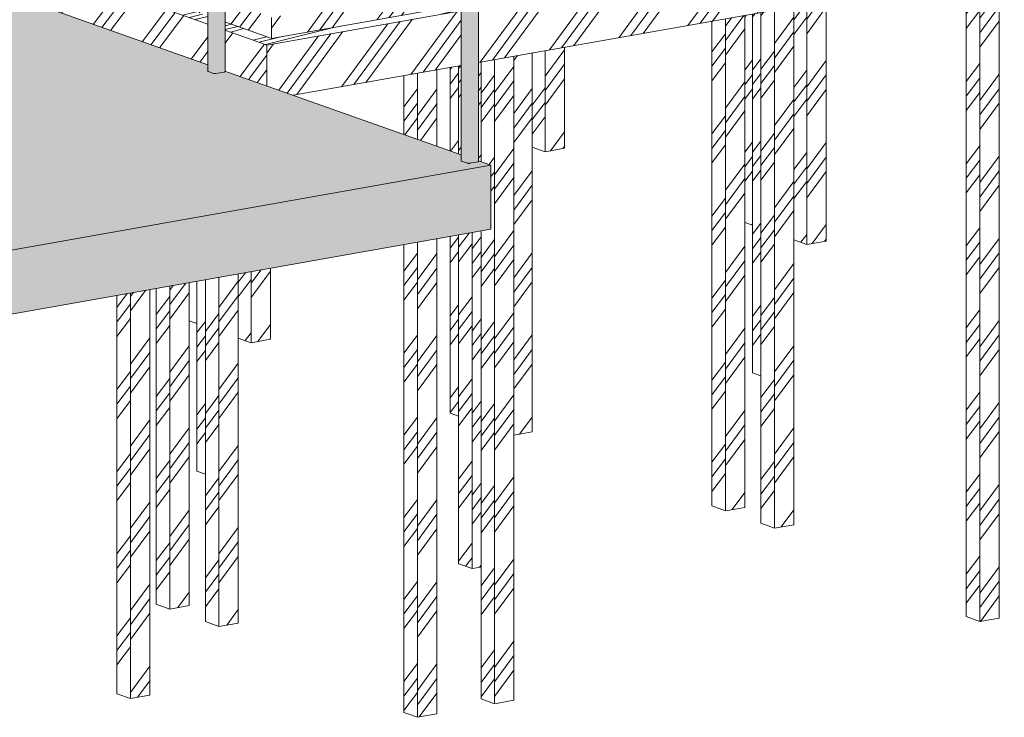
# Model space of a CAD drawing. Header units: millimetres. Extents: x -21927 to 108870, y -21057 to 20910.
# Tile 122 of 246: x 84086 to 94507, y -19873 to -12486. Entities that reach past the tile are written whole.
import ezdxf

# ---------------------------------------------------------------- set-up
doc = ezdxf.new("R2010")
doc.units = ezdxf.units.MM
for name, color, linetype, lineweight in [('00_algemeen - hartlijn', 7, 'Continuous', 13), ('16_funderingsconstructies', 2, 'Continuous', 18), ('16_funderingsconstructies - voeten en balken', 2, 'Continuous', 18), ('17_paalfunderingen - prefab', 2, 'Continuous', 18), ('23_vloeren', 2, 'Continuous', 18), ('23_vloeren - hatch', 1, 'Continuous', 18), ('28_hoofddraagconstructies - kolommen en liggers - staal', 1, 'Continuous', 13)]:
    doc.layers.add(name, color=color, linetype=linetype, lineweight=lineweight)
pattern_1 = [(14.062, (50544.27, -9615.73), (342.9781, 310.8501), []), (14.062, (50703.02, -9615.73), (791.992, 423.3181), []), (14.062, (50385.52, -9615.73), (791.992, 423.3181), [])]
pattern_2 = [(53.72, (-19799.8, -13989.4), (-366.725, 369.8), []), (53.72, (-19670.13, -13966.44), (-0.002, 869.397), []), (53.72, (-19929.44, -14012.33), (-0.002, 869.397), [])]
pattern_3 = [(53.72, (-22309.8, -13099.47), (-366.725, 369.8), []), (53.72, (-22180.15, -13076.5), (-0.002, 869.397), []), (53.72, (-22439.47, -13122.4), (-0.002, 869.397), [])]
pattern_4 = [(52.921, (-11445.16, -3026.9), (-259.086, 526.558), []), (52.921, (-11353.56, -3059.35), (0.003, 869.397), []), (52.921, (-11536.76, -2994.4), (0.003, 869.397), [])]
pattern_5 = [(53.72, (-22829.1, -12915.35), (-366.725, 369.8), []), (53.72, (-22699.47, -12892.4), (-0.002, 869.397), []), (53.72, (-22958.8, -12938.3), (-0.002, 869.397), [])]
pattern_6 = [(52.921, (-14385.4, -3547.2), (-259.086, 526.558), []), (52.921, (-14293.8, -3579.7), (0.003, 869.397), []), (52.921, (-14477, -3514.7), (0.003, 869.397), [])]
pattern_7 = [(52.921, (-17325.63, -4067.5), (-259.086, 526.558), []), (52.921, (-17234.03, -4100), (0.003, 869.397), []), (52.921, (-17417.23, -4035.05), (0.003, 869.397), [])]
pattern_8 = [(53.72, (-27849.17, -11135.5), (-366.725, 369.8), []), (53.72, (-27719.5, -11112.56), (-0.0025, 869.397), []), (53.72, (-27978.8, -11158.45), (-0.0025, 869.397), [])]
pattern_9 = [(52.921, (-5564.7, -1986.23), (-259.086, 526.558), []), (52.921, (-5473.1, -2018.7), (0.003, 869.397), []), (52.921, (-5656.3, -1953.75), (0.003, 869.397), [])]

# ---------------------------------------------------------------- blocks, each defined once
blk = doc.blocks.new('17_WSP_FD_prefab - fundatiepaal v18-0 - 250x250-V120-3D - B')
at = {"layer": '16_funderingsconstructies', "lineweight": 13}
h = blk.add_hatch(dxfattribs=at)
h.set_pattern_fill('FP_116', color=10, style=0, pattern_type=2)
h.set_pattern_definition([(53.72, (-19727.66, -14014.96), (-366.725, 369.8), []), (53.72, (-19598, -13992), (-0.002, 869.397), []), (53.72, (-19857.3, -14037.9), (-0.002, 869.397), [])])
h.paths.add_polyline_path([(6062, -18858), (6266, -18822), (6266, -11964), (6062, -12000), (6062, -17106)])
h = blk.add_hatch(dxfattribs=at)
h.set_pattern_fill('FP_122', color=10, style=0, pattern_type=2)
h.set_pattern_definition([(52.921, (-11853.5, -3099.14), (-259.086, 526.558), []), (52.921, (-11761.9, -3131.6), (0.003, 869.397), []), (52.921, (-11945.1, -3066.67), (0.003, 869.397), [])])
h.paths.add_polyline_path([(6062, -18858), (6062, -12000), (5918, -12025), (5918, -18807)])
at = {"layer": '00_algemeen - hartlijn', "color": 55}
blk.add_line((6193, -11957), (6222, -11968), dxfattribs=at)
at = {"layer": '17_paalfunderingen - prefab', "color": 8}
for p, q in [((6266, -11964), (6266, -18822)), ((5918, -18807), (5918, -12025)), ((6062, -12000), (6062, -18858)), ((6062, -18858), (5918, -18807)), ((6266, -18822), (6062, -18858))]:
    blk.add_line(p, q, dxfattribs=at)
blk = doc.blocks.new('17_WSP_FD_prefab - fundatiepaal v18-0 - 250x250-V121-3D - B')
at = {"layer": '16_funderingsconstructies', "lineweight": 13}
h = blk.add_hatch(dxfattribs=at)
h.set_pattern_fill('FP_124', color=10, style=0, pattern_type=2)
h.set_pattern_definition([(52.921, (-16917.26, -3995.26), (-259.086, 526.558), []), (52.921, (-16825.66, -4027.73), (0.003, 869.397), []), (52.921, (-17008.87, -3962.8), (0.003, 869.397), [])])
h.paths.add_polyline_path([(926, -19729), (926, -12909), (782, -12934), (782, -13991), (886, -14028), (886, -14706), (782, -14724), (782, -19678), (893, -19717)])
h = blk.add_hatch(dxfattribs=at)
h.set_pattern_fill('FP_123', color=10, style=0, pattern_type=2)
h.set_pattern_definition(pattern_2)
h.paths.add_polyline_path([(926, -19729), (1130, -19693), (1130, -12873), (926, -12909), (926, -17106)])
at = {"layer": '17_paalfunderingen - prefab', "color": 8}
for p, q in [((926, -12909), (926, -19729)), ((1130, -12873), (1130, -19693)), ((782, -13991), (782, -12934)), ((782, -19678), (782, -14724)), ((926, -19729), (782, -19678)), ((1130, -19693), (926, -19729))]:
    blk.add_line(p, q, dxfattribs=at)
blk = doc.blocks.new('17_WSP_FD_prefab - fundatiepaal v18-0 - 250x250-V122-3D - B')
at = {"layer": '16_funderingsconstructies', "lineweight": 13}
h = blk.add_hatch(dxfattribs=at)
h.set_pattern_fill('FP_123', color=10, style=0, pattern_type=2)
h.set_pattern_definition(pattern_2)
h.paths.add_polyline_path([(109, -19873), (314, -19837), (314, -14807), (109, -14843), (109, -17106)])
h.paths.add_polyline_path([(314, -13825), (314, -13017), (109, -13053), (109, -13753)])
h = blk.add_hatch(dxfattribs=at)
h.set_pattern_fill('FP_125', color=10, style=0, pattern_type=2)
h.set_pattern_definition([(52.921, (-17734, -4139.8), (-259.086, 526.558), []), (52.921, (-17642.4, -4172.27), (0.003, 869.397), []), (52.921, (-17825.6, -4107.3), (0.003, 869.397), [])])
h.paths.add_polyline_path([(109, -19873), (109, -14843), (-35, -14869), (-35, -19822)])
h.paths.add_polyline_path([(109, -13753), (109, -13053), (-35, -13079), (-35, -13701)])
at = {"layer": '17_paalfunderingen - prefab', "color": 8}
for p, q in [((314, -13017), (314, -13825)), ((-35, -13701), (-35, -13079)), ((109, -13053), (109, -13753)), ((-35, -19822), (-35, -14869)), ((109, -14843), (109, -19873)), ((314, -14807), (314, -19837)), ((109, -19873), (-35, -19822)), ((314, -19837), (109, -19873))]:
    blk.add_line(p, q, dxfattribs=at)
blk = doc.blocks.new('17_WSP_FD_prefab - fundatiepaal v18-0 - 250x250-V128-3D - B')
at = {"layer": '16_funderingsconstructies', "lineweight": 13}
h = blk.add_hatch(dxfattribs=at)
h.set_pattern_fill('FP_134', color=10, style=0, pattern_type=2)
h.set_pattern_definition(pattern_4)
h.paths.add_polyline_path([(3888, -17870), (3888, -12385), (3744, -12410), (3744, -17819)])
h = blk.add_hatch(dxfattribs=at)
h.set_pattern_fill('FP_127', color=10, style=0, pattern_type=2)
h.set_pattern_definition(pattern_3)
h.paths.add_polyline_path([(3888, -17870), (4092, -17834), (4092, -12348), (3888, -12385), (3888, -17106)])
at = {"layer": '17_paalfunderingen - prefab', "color": 8}
for p, q in [((3888, -12385), (3888, -17870)), ((4092, -12348), (4092, -17834)), ((3744, -17819), (3744, -12410)), ((3888, -17870), (3744, -17819)), ((4092, -17834), (3888, -17870))]:
    blk.add_line(p, q, dxfattribs=at)
blk = doc.blocks.new('17_WSP_FD_prefab - fundatiepaal v18-0 - 250x250-V129-3D - B')
at = {"layer": '16_funderingsconstructies', "lineweight": 13}
h = blk.add_hatch(dxfattribs=at)
h.set_pattern_fill('FP_134', color=10, style=0, pattern_type=2)
h.set_pattern_definition(pattern_4)
h.paths.add_polyline_path([(3369, -17686), (3369, -12477), (3225, -12502), (3225, -17635)])
h = blk.add_hatch(dxfattribs=at)
h.set_pattern_fill('FP_129', color=10, style=0, pattern_type=2)
h.set_pattern_definition(pattern_5)
h.paths.add_polyline_path([(3369, -17686), (3573, -17650), (3573, -12440), (3369, -12477), (3369, -17106)])
at = {"layer": '17_paalfunderingen - prefab', "color": 8}
for p, q in [((3225, -17635), (3225, -12502)), ((3369, -12477), (3369, -17686)), ((3573, -12440), (3573, -17650)), ((3369, -17686), (3225, -17635)), ((3573, -17650), (3369, -17686))]:
    blk.add_line(p, q, dxfattribs=at)
blk = doc.blocks.new('17_WSP_FD_prefab - fundatiepaal v18-0 - 250x250-V130-3D - B')
at = {"layer": '16_funderingsconstructies', "lineweight": 13}
h = blk.add_hatch(dxfattribs=at)
h.set_pattern_fill('FP_135', color=10, style=0, pattern_type=2)
h.set_pattern_definition(pattern_6)
h.paths.add_polyline_path([(688, -18299), (688, -14741), (544, -14766), (544, -18248)])
h.paths.add_polyline_path([(572, -13916), (572, -12972), (544, -12976), (544, -13907)])
h = blk.add_hatch(dxfattribs=at)
h.set_pattern_fill('FP_130', color=10, style=0, pattern_type=2)
h.set_pattern_definition([(53.72, (-22569.47, -13007.4), (-366.725, 369.8), []), (53.72, (-22439.8, -12984.46), (-0.002, 869.397), []), (53.72, (-22699.1, -13030.35), (-0.002, 869.397), [])])
h.paths.add_polyline_path([(688, -18299), (782, -18282), (782, -14724), (688, -14741), (688, -17106)])
h.paths.add_polyline_path([(782, -13991), (782, -12934), (754, -12939), (755, -13982), (769, -13986)])
at = {"layer": '17_paalfunderingen - prefab', "color": 8}
for p, q in [((544, -13907), (544, -12976)), ((544, -18248), (544, -14766)), ((688, -14741), (688, -18299)), ((688, -18299), (544, -18248)), ((782, -18282), (688, -18299))]:
    blk.add_line(p, q, dxfattribs=at)
blk = doc.blocks.new('17_WSP_FD_prefab - fundatiepaal v18-0 - 250x250-V131-3D - B')
at = {"layer": '16_funderingsconstructies', "lineweight": 13}
h = blk.add_hatch(dxfattribs=at)
h.set_pattern_fill('FP_136', color=10, style=0, pattern_type=2)
h.set_pattern_definition(pattern_7)
h.paths.add_polyline_path([(-1992, -18911), (-1992, -15215), (-2136, -15241), (-2136, -18860), (-2081, -18880)])
h = blk.add_hatch(dxfattribs=at)
h.set_pattern_fill('FP_127', color=10, style=0, pattern_type=2)
h.set_pattern_definition(pattern_3)
h.paths.add_polyline_path([(-1992, -18911), (-1788, -18875), (-1788, -15179), (-1992, -15215), (-1992, -17106)])
at = {"layer": '17_paalfunderingen - prefab', "color": 8}
for p, q in [((-1992, -15215), (-1992, -18911)), ((-1788, -15179), (-1788, -18875)), ((-2136, -18860), (-2136, -15241)), ((-1992, -18911), (-2136, -18860)), ((-1788, -18875), (-1992, -18911))]:
    blk.add_line(p, q, dxfattribs=at)
blk = doc.blocks.new('17_WSP_FD_prefab - fundatiepaal v18-0 - 250x250-V132-3D - B')
at = {"layer": '16_funderingsconstructies', "lineweight": 13}
h = blk.add_hatch(dxfattribs=at)
h.set_pattern_fill('FP_136', color=10, style=0, pattern_type=2)
h.set_pattern_definition(pattern_7)
h.paths.add_polyline_path([(-2512, -18727), (-2512, -15307), (-2656, -15333), (-2656, -18676)])
h = blk.add_hatch(dxfattribs=at)
h.set_pattern_fill('FP_129', color=10, style=0, pattern_type=2)
h.set_pattern_definition(pattern_5)
h.paths.add_polyline_path([(-2512, -18727), (-2307, -18691), (-2307, -15271), (-2512, -15307), (-2512, -17106)])
at = {"layer": '17_paalfunderingen - prefab', "color": 8}
for p, q in [((-2512, -15307), (-2512, -18727)), ((-2307, -15271), (-2307, -18691)), ((-2656, -18676), (-2656, -15333)), ((-2512, -18727), (-2656, -18676)), ((-2307, -18691), (-2512, -18727))]:
    blk.add_line(p, q, dxfattribs=at)
blk = doc.blocks.new('17_WSP_FD_prefab - fundatiepaal v18-0 - 250x250-V135-3D - B')
at = {"layer": '16_funderingsconstructies', "lineweight": 13}
h = blk.add_hatch(dxfattribs=at)
h.set_pattern_fill('FP_140', color=10, style=0, pattern_type=2)
h.set_pattern_definition([(52.921, (-19387.9, -4432.47), (-259.086, 526.558), []), (52.921, (-19296.3, -4464.95), (0.003, 869.397), []), (52.921, (-19479.5, -4400), (0.003, 869.397), [])])
h.paths.add_polyline_path([(-2929, -19675), (-2929, -15381), (-3074, -15407), (-3074, -19624)])
h = blk.add_hatch(dxfattribs=at)
h.set_pattern_fill('FP_126', color=10, style=0, pattern_type=2)
h.set_pattern_definition([(53.72, (-21184.63, -13498.4), (-366.725, 369.8), []), (53.72, (-21054.97, -13475.45), (-0.002, 869.397), []), (53.72, (-21314.3, -13521.34), (-0.002, 869.397), [])])
h.paths.add_polyline_path([(-2929, -19675), (-2725, -19639), (-2725, -15345), (-2929, -15381), (-2929, -17106)])
at = {"layer": '17_paalfunderingen - prefab', "color": 8}
for p, q in [((-3074, -19624), (-3074, -15407)), ((-2929, -15381), (-2929, -19675)), ((-2725, -15345), (-2725, -19639)), ((-2929, -19675), (-3074, -19624)), ((-2725, -19639), (-2929, -19675))]:
    blk.add_line(p, q, dxfattribs=at)
blk = doc.blocks.new('17_WSP_FD_prefab - fundatiepaal v18-0 - 250x250-V143-3D - B')
at = {"layer": '16_funderingsconstructies', "lineweight": 13}
h = blk.add_hatch(dxfattribs=at)
h.set_pattern_fill('FP_133', color=10, style=0, pattern_type=2)
h.set_pattern_definition([(52.921, (-8504.9, -2506.55), (-259.086, 526.558), []), (52.921, (-8413.3, -2539.03), (0.003, 869.397), []), (52.921, (-8596.5, -2474.1), (0.003, 869.397), [])])
h.paths.add_polyline_path([(3744, -16257), (3744, -12410), (3655, -12426), (3655, -16225), (3710, -16245)])
at = {"layer": '17_paalfunderingen - prefab', "color": 8}
for p, q in [((3655, -16225), (3655, -12426)), ((3744, -16257), (3655, -16225))]:
    blk.add_line(p, q, dxfattribs=at)
blk = doc.blocks.new('17_WSP_FD_prefab - fundatiepaal v18-0 - 250x250-V144-3D - B')
at = {"layer": '16_funderingsconstructies', "lineweight": 13}
h = blk.add_hatch(dxfattribs=at)
h.set_pattern_fill('FP_141', color=10, style=0, pattern_type=2)
h.set_pattern_definition([(53.72, (-25079.5, -12117.5), (-366.725, 369.8), []), (53.72, (-24949.83, -12094.54), (-0.002, 869.397), []), (53.72, (-25209.15, -12140.43), (-0.002, 869.397), [])])
h.paths.add_polyline_path([(1130, -16886), (1323, -16852), (1323, -12839), (1130, -12873), (1130, -15385)])
at = {"layer": '17_paalfunderingen - prefab', "color": 8}
for p, q in [((1323, -12839), (1323, -16852)), ((1323, -16852), (1130, -16886))]:
    blk.add_line(p, q, dxfattribs=at)
blk = doc.blocks.new('17_WSP_FD_prefab - fundatiepaal v18-0 - 250x250-V145-3D - B')
at = {"layer": '16_funderingsconstructies', "lineweight": 13}
h = blk.add_hatch(dxfattribs=at)
h.set_pattern_fill('FP_134', color=10, style=0, pattern_type=2)
h.set_pattern_definition(pattern_4)
h.paths.add_polyline_path([(544, -16685), (544, -14766), (455, -14782), (455, -16653)])
h.paths.add_polyline_path([(544, -13907), (544, -12976), (455, -12992), (455, -13875), (467, -13880)])
at = {"layer": '17_paalfunderingen - prefab', "color": 8}
for p, q in [((455, -13875), (455, -12992)), ((455, -16653), (455, -14782)), ((544, -16685), (455, -16653))]:
    blk.add_line(p, q, dxfattribs=at)
blk = doc.blocks.new('17_WSP_FD_prefab - fundatiepaal v18-0 - 250x250-V146-3D - B')
at = {"layer": '16_funderingsconstructies', "lineweight": 13}
h = blk.add_hatch(dxfattribs=at)
h.set_pattern_fill('FP_135', color=10, style=0, pattern_type=2)
h.set_pattern_definition(pattern_6)
h.paths.add_polyline_path([(-2136, -17297), (-2136, -15241), (-2226, -15256), (-2226, -17266)])
at = {"layer": '17_paalfunderingen - prefab', "color": 8}
for p, q in [((-2226, -17266), (-2226, -15256)), ((-2136, -17297), (-2226, -17266))]:
    blk.add_line(p, q, dxfattribs=at)
blk = doc.blocks.new('17_WSP_FD_prefab - fundatiepaal v18-0 - 250x250-V152-3D - B')
at = {"layer": '16_funderingsconstructies', "lineweight": 13}
h = blk.add_hatch(dxfattribs=at)
h.set_pattern_fill('FP_143', color=10, style=0, pattern_type=2)
h.set_pattern_definition(pattern_8)
h.paths.add_polyline_path([(4229, -14866), (4434, -14830), (4434, -12288), (4229, -12324), (4229, -13664)])
h = blk.add_hatch(dxfattribs=at)
h.set_pattern_fill('FP_132', color=10, style=0, pattern_type=2)
h.set_pattern_definition(pattern_9)
h.paths.add_polyline_path([(4229, -14866), (4229, -12324), (4092, -12348), (4092, -14817)])
at = {"layer": '17_paalfunderingen - prefab', "color": 8}
for p, q in [((4434, -12288), (4434, -14830)), ((4229, -12324), (4229, -14866)), ((4229, -14866), (4092, -14817)), ((4434, -14830), (4229, -14866))]:
    blk.add_line(p, q, dxfattribs=at)
blk = doc.blocks.new('17_WSP_FD_prefab - fundatiepaal v18-0 - 250x250-V153-3D - B')
at = {"layer": '16_funderingsconstructies', "lineweight": 13}
h = blk.add_hatch(dxfattribs=at)
h.set_pattern_fill('FP_132', color=10, style=0, pattern_type=2)
h.set_pattern_definition(pattern_9)
h.paths.add_polyline_path([(3655, -14662), (3655, -12426), (3573, -12440), (3573, -14633)])
at = {"layer": '17_paalfunderingen - prefab', "color": 8}
blk.add_line((3655, -14662), (3573, -14633), dxfattribs=at)
blk = doc.blocks.new('17_WSP_FD_prefab - fundatiepaal v18-0 - 250x250-V154-3D - B')
at = {"layer": '16_funderingsconstructies', "lineweight": 13}
h = blk.add_hatch(dxfattribs=at)
h.set_pattern_fill('FP_134', color=10, style=0, pattern_type=2)
h.set_pattern_definition(pattern_4)
h.paths.add_polyline_path([(-1651, -15907), (-1651, -15155), (-1788, -15179), (-1788, -15858)])
h = blk.add_hatch(dxfattribs=at)
h.set_pattern_fill('FP_143', color=10, style=0, pattern_type=2)
h.set_pattern_definition(pattern_8)
h.paths.add_polyline_path([(-1651, -15907), (-1447, -15870), (-1447, -15119), (-1651, -15155), (-1651, -15638)])
at = {"layer": '17_paalfunderingen - prefab', "color": 8}
for p, q in [((-1651, -15155), (-1651, -15907)), ((-1447, -15119), (-1447, -15870)), ((-1651, -15907), (-1788, -15858)), ((-1447, -15870), (-1651, -15907))]:
    blk.add_line(p, q, dxfattribs=at)
blk = doc.blocks.new('17_WSP_FD_prefab - fundatiepaal v18-0 - 250x250-V155-3D - B')
at = {"layer": '16_funderingsconstructies', "lineweight": 13}
h = blk.add_hatch(dxfattribs=at)
h.set_pattern_fill('FP_134', color=10, style=0, pattern_type=2)
h.set_pattern_definition(pattern_4)
h.paths.add_polyline_path([(-2226, -15703), (-2226, -15256), (-2307, -15271), (-2307, -15674)])
at = {"layer": '17_paalfunderingen - prefab', "color": 8}
blk.add_line((-2226, -15703), (-2307, -15674), dxfattribs=at)
blk = doc.blocks.new('17_WSP_FD_prefab - fundatiepaal v18-0 - 250x250-V161-3D - B')
at = {"layer": '16_funderingsconstructies', "lineweight": 13}
h = blk.add_hatch(dxfattribs=at)
h.set_pattern_fill('FP_132', color=10, style=0, pattern_type=2)
h.set_pattern_definition(pattern_9)
h.paths.add_polyline_path([(1460, -13884), (1460, -12814), (1323, -12839), (1323, -13835)])
h = blk.add_hatch(dxfattribs=at)
h.set_pattern_fill('FP_146', color=10, style=0, pattern_type=2)
h.set_pattern_definition([(53.72, (-30618.85, -10153.5), (-366.725, 369.8), []), (53.72, (-30489.2, -10130.6), (-0.0025, 869.397), []), (53.72, (-30748.5, -10176.46), (-0.0025, 869.397), [])])
h.paths.add_polyline_path([(1460, -13884), (1664, -13848), (1664, -12778), (1460, -12814), (1460, -13664)])
at = {"layer": '17_paalfunderingen - prefab', "color": 8}
for p, q in [((1460, -12814), (1460, -13884)), ((1664, -12778), (1664, -13848)), ((1460, -13884), (1323, -13835)), ((1664, -13848), (1460, -13884))]:
    blk.add_line(p, q, dxfattribs=at)

msp = doc.modelspace()

# ---------------------------------------------------------------- hatches: boundary and pattern name
at = {"layer": '16_funderingsconstructies - voeten en balken', "lineweight": 13}
h = msp.add_hatch(dxfattribs=at)
h.set_pattern_fill('FP_106', color=10, style=0, pattern_type=2)
h.set_pattern_definition([(52.921, (68922.1, -4410.8), (-577.285, 105.502), []), (52.921, (69013.7, -4443.27), (-318.196, 448.34), []), (52.921, (68830.5, -4378.3), (-318.196, 448.34), [])])
h.paths.add_polyline_path([(86693, -12664), (86693, -12442), (86259, -12287), (86259, -12510), (86530, -12606)])
h.paths.add_polyline_path([(86076, -12445), (86076, -12223), (85604, -12055), (85198, -12134), (85962, -12405)])
h.paths.add_polyline_path([(84840, -12006), (84987, -11977), (84407, -11772), (84341, -11826), (84840, -12003)])
h.paths.add_polyline_path([(84293, -11809), (84358, -11754), (83575, -11477), (83575, -11554), (84241, -11790)])
h.paths.add_polyline_path([(83393, -11489), (83393, -11412), (83042, -11288), (82826, -11288), (83321, -11464)])
h.paths.add_polyline_path([(82766, -11267), (82982, -11266), (82704, -11168), (82704, -11146), (82524, -11181), (82750, -11261)])
h.paths.add_polyline_path([(82157, -11055), (82304, -11026), (81724, -10820), (81659, -10875), (82157, -11051)])
h.paths.add_polyline_path([(81610, -10857), (81675, -10803), (80892, -10526), (80892, -10603), (81601, -10854)])
h.paths.add_polyline_path([(80710, -10538), (80710, -10461), (80359, -10336), (80142, -10337), (80680, -10528)])
h.paths.add_polyline_path([(80083, -10316), (80299, -10315), (80021, -10217), (80021, -10195), (79840, -10230), (80067, -10310)])
h.paths.add_polyline_path([(79474, -10104), (79621, -10075), (79041, -9869), (78976, -9923), (79474, -10100)])
h.paths.add_polyline_path([(78927, -9906), (78992, -9852), (77675, -9385), (77459, -9386), (78918, -9903)])
h.paths.add_polyline_path([(77400, -9365), (77616, -9364), (77338, -9265), (77338, -9244), (77157, -9279), (77393, -9362)])
h.paths.add_polyline_path([(76789, -9153), (77194, -9074), (75672, -8534), (75672, -8757), (76648, -9103)])
h = msp.add_hatch(dxfattribs=at)
h.set_pattern_fill('FP_102', color=10, style=0, pattern_type=2)
h.set_pattern_definition([(53.72, (68373.26, -13984.3), (-462.711, 239.035), []), (53.72, (68502.9, -13961.33), (-95.9885, 738.6325), []), (53.72, (68243.6, -14007.2), (-95.9885, 738.6325), [])])
h.paths.add_polyline_path([(86751, -12685), (88759, -12329), (88759, -12107), (86751, -12462), (86751, -12491)])
h.paths.add_polyline_path([(88942, -12297), (95758, -11091), (95758, -10868), (88942, -12074), (88942, -12159)])
h.paths.add_polyline_path([(95891, -11067), (98899, -10535), (98899, -10312), (95891, -10845), (95891, -10868)])
h.paths.add_polyline_path([(99032, -10511), (102002, -9986), (102002, -9763), (99032, -10289), (99032, -10438)])
h.paths.add_polyline_path([(102135, -9962), (105106, -9437), (105106, -9214), (102135, -9740), (102135, -9793)])
h.paths.add_polyline_path([(105239, -9413), (107282, -9051), (107282, -8829), (105239, -9190), (105239, -9380)])
h.paths.add_polyline_path([(107546, -9005), (107824, -8955), (107636, -8766), (107546, -8782), (107546, -8932)])
h.paths.add_polyline_path([(108153, -8897), (108476, -8840), (108476, -8617), (107965, -8708), (108135, -8879)])
h = msp.add_hatch(dxfattribs=at)
h.set_pattern_fill('FP_103', color=10, style=0, pattern_type=2)
h.set_pattern_definition(pattern_1)
h.paths.add_polyline_path([(86530, -12693), (86693, -12664), (86259, -12510), (86259, -12597), (86506, -12685)])
h.paths.add_polyline_path([(86076, -12532), (86076, -12445), (85198, -12134), (85040, -12165), (85962, -12492)])
h.paths.add_polyline_path([(76631, -9183), (76789, -9153), (75672, -8757), (75509, -8786), (76530, -9147)])
h = msp.add_hatch(dxfattribs=at)
h.set_pattern_fill('FP_105', color=10, style=0, pattern_type=2)
h.set_pattern_definition([(52.921, (68758.75, -4439.7), (-259.086, 526.558), []), (52.921, (68850.36, -4472.2), (0.003, 869.397), []), (52.921, (68667.15, -4407.2), (0.003, 869.397), [])])
h.paths.add_polyline_path([(86530, -13126), (86530, -12693), (86259, -12597), (86259, -13030), (86339, -13058)])
h.paths.add_polyline_path([(86076, -12965), (86076, -12532), (85040, -12165), (84252, -12319), (85962, -12925)])
h.paths.add_polyline_path([(83901, -12189), (83991, -12172), (83943, -12155), (83901, -12189)])
h.paths.add_polyline_path([(83848, -12175), (83894, -12137), (83575, -12024), (83576, -12079), (83845, -12174)])
h.paths.add_polyline_path([(84342, -12103), (84489, -12075), (84175, -11963), (84109, -12017), (84342, -12100)])
h.paths.add_polyline_path([(83393, -12014), (83393, -11960), (81708, -11362), (81708, -11340), (81569, -11367), (83321, -11988)])
h.paths.add_polyline_path([(84061, -12000), (84126, -11946), (83575, -11751), (83575, -11828), (83902, -11944)])
h.paths.add_polyline_path([(83393, -11763), (83393, -11686), (82277, -11290), (82061, -11291), (83321, -11738)])
h.paths.add_polyline_path([(82070, -11270), (82218, -11269), (82206, -11265), (82206, -11243), (82112, -11261)])
h.paths.add_polyline_path([(81218, -11238), (81308, -11220), (81260, -11203), (81218, -11238)])
h.paths.add_polyline_path([(81165, -11224), (81211, -11186), (80892, -11073), (80893, -11128), (81162, -11223)])
h.paths.add_polyline_path([(81659, -11152), (81806, -11123), (81492, -11012), (81426, -11066), (81659, -11148)])
h.paths.add_polyline_path([(80710, -11089), (80710, -11008), (79025, -10411), (79025, -10389), (78838, -10425), (80694, -11083)])
h.paths.add_polyline_path([(81378, -11049), (81443, -10995), (80892, -10799), (80892, -10877), (81333, -11033)])
h.paths.add_polyline_path([(80710, -10812), (80710, -10735), (79594, -10339), (79378, -10340), (80680, -10801)])
h.paths.add_polyline_path([(79387, -10318), (79535, -10318), (79523, -10314), (79523, -10292), (79429, -10310)])
h.paths.add_polyline_path([(78483, -10304), (78482, -10303), (78483, -10304)])
h.paths.add_polyline_path([(78460, -10291), (78528, -10235), (76342, -9460), (76342, -9438), (76155, -9474), (78454, -10289)])
h.paths.add_polyline_path([(78534, -10287), (78625, -10269), (78576, -10252), (78535, -10286)])
h.paths.add_polyline_path([(78976, -10201), (79123, -10172), (78809, -10061), (78743, -10115), (78976, -10197)])
h.paths.add_polyline_path([(78695, -10097), (78760, -10043), (76911, -9388), (76695, -9389), (78650, -10082)])
h.paths.add_polyline_path([(75790, -9354), (75793, -9354), (75790, -9354)])
h.paths.add_polyline_path([(75788, -9354), (75787, -9353), (75788, -9354)])
h.paths.add_polyline_path([(75687, -9430), (75688, -9372), (75693, -9371), (75695, -9370), (75695, -9369), (75695, -9368), (75790, -9352), (75800, -9352), (75799, -9345), (76631, -9183), (75628, -8828), (75632, -8832), (75634, -8839), (75635, -8995), (75638, -9005), (75644, -9012), (75735, -9044), (75738, -9048), (75740, -9054), (75740, -9061), (75624, -9082), (75624, -9407)])
h.paths.add_polyline_path([(75687, -9372), (75688, -9370), (75693, -9371), (75687, -9372)])
h.paths.add_polyline_path([(75695, -9370), (75690, -9369), (75694, -9369), (75695, -9370)])
h.paths.add_polyline_path([(76704, -9367), (76851, -9367), (76840, -9362), (76840, -9341), (76728, -9362)])
h = msp.add_hatch(dxfattribs=at)
h.set_pattern_fill('FP_103', color=10, style=0, pattern_type=2)
h.set_pattern_definition(pattern_1)
h.paths.add_polyline_path([(86703, -12755), (88759, -12391), (88759, -12329), (86751, -12685), (86693, -12664), (86530, -12693), (86693, -12751)])
h.paths.add_polyline_path([(88942, -12358), (94834, -11316), (94834, -11267), (95120, -11217), (95211, -11249), (95758, -11152), (95758, -11091), (88942, -12297), (88942, -12303)])
h.paths.add_polyline_path([(95891, -11129), (97974, -10760), (97974, -10712), (98260, -10661), (98351, -10693), (98899, -10596), (98899, -10535), (95891, -11067), (95891, -11093)])
h.paths.add_polyline_path([(99032, -10573), (101078, -10211), (101078, -10162), (101363, -10112), (101455, -10144), (102002, -10047), (102002, -9986), (99032, -10511), (99032, -10546)])
h.paths.add_polyline_path([(102135, -10024), (104181, -9661), (104181, -9613), (104467, -9562), (104558, -9595), (105106, -9498), (105106, -9437), (102135, -9962), (102135, -10008)])
h.paths.add_polyline_path([(105239, -9474), (107060, -9152), (107060, -9104), (107282, -9064), (107282, -9051), (105239, -9413), (105239, -9465)])
h.paths.add_polyline_path([(107546, -9066), (107876, -9008), (107824, -8955), (107546, -9005), (107546, -9063)])
h.paths.add_polyline_path([(108186, -8953), (108755, -8852), (108582, -8791), (108476, -8809), (108476, -8840), (108153, -8897), (108186, -8932), (108186, -8951)])
h = msp.add_hatch(dxfattribs=at)
h.set_pattern_fill('FP_101', color=10, style=0, pattern_type=2)
h.set_pattern_definition([(53.72, (68488.66, -14025.2), (-366.725, 369.8), []), (53.72, (68618.3, -14002.25), (-0.0025, 869.397), []), (53.72, (68359, -14048.14), (-0.0025, 869.397), [])])
h.paths.add_polyline_path([(86981, -13286), (88759, -12972), (88759, -12391), (86703, -12755), (86703, -13188)])
h.paths.add_polyline_path([(88942, -12939), (95107, -11848), (94834, -11751), (94834, -11316), (88942, -12358), (88942, -12804)])
h.paths.add_polyline_path([(96089, -11674), (98247, -11292), (97974, -11196), (97974, -11015), (95891, -11383), (95891, -11490), (96089, -11560)])
h.paths.add_polyline_path([(95758, -11443), (95758, -11407), (95690, -11419), (95756, -11442)])
h.paths.add_polyline_path([(99229, -11119), (101351, -10743), (101078, -10646), (101078, -10466), (99032, -10828), (99032, -10935), (99229, -11005), (99229, -11083)])
h.paths.add_polyline_path([(98899, -10887), (98899, -10851), (98831, -10863), (98844, -10868)])
h.paths.add_polyline_path([(102333, -10569), (104454, -10194), (104181, -10097), (104181, -9916), (102135, -10279), (102135, -10385), (102333, -10455)])
h.paths.add_polyline_path([(102002, -10338), (102002, -10302), (101934, -10314), (102000, -10338)])
h.paths.add_polyline_path([(105436, -10020), (107333, -9685), (107060, -9588), (107060, -9407), (105239, -9729), (105239, -9836), (105436, -9906)])
h.paths.add_polyline_path([(105106, -9789), (105106, -9753), (105038, -9765), (105104, -9788)])
h.paths.add_polyline_path([(108315, -9511), (108755, -9433), (108755, -9107), (108186, -9208), (108186, -9342), (108183, -9343), (108183, -9350), (108315, -9397)])
h.paths.add_polyline_path([(108183, -9350), (108183, -9343), (108175, -9343), (108174, -9342), (108129, -9330), (108129, -9331), (108182, -9349)])
h.paths.add_polyline_path([(107922, -9257), (107922, -9254), (107917, -9255)])
h = msp.add_hatch(dxfattribs=at)
h.set_pattern_fill('FP_104', color=10, style=0, pattern_type=2)
h.set_pattern_definition([(52.921, (68758.75, -4439.7), (-577.285, 105.502), []), (52.921, (68850.36, -4472.2), (-318.196, 448.34), []), (52.921, (68667.15, -4407.2), (-318.196, 448.34), [])])
h.paths.add_polyline_path([(86703, -13188), (86703, -12755), (86530, -12693), (86530, -13126), (86566, -13139)])
at = {"layer": '16_funderingsconstructies - voeten en balken'}
msp.add_hatch(color=256, dxfattribs=at).paths.add_polyline_path([(83806, -15638), (89074, -14706), (89074, -14202), (83806, -15135), (83806, -15385)])
at = {"layer": '23_vloeren'}
msp.add_hatch(color=256, dxfattribs=at).paths.add_polyline_path([(83806, -15135), (89074, -14202), (89074, -14028), (83806, -14960), (83806, -15073)])
at = {"layer": '23_vloeren - hatch'}
h = msp.add_hatch(color=256, dxfattribs=at)
h.paths.add_polyline_path([(83806, -14960), (89074, -14028), (88942, -13981), (88941, -13989), (88938, -13991), (88935, -13991), (88839, -14008), (88827, -14007), (88824, -14006), (88759, -13982), (88759, -13916), (86259, -13030), (86258, -13038), (86255, -13039), (86252, -13040), (86156, -13056), (86144, -13056), (86141, -13055), (86076, -13031), (86076, -12965), (84252, -12319), (83943, -12379), (83919, -12370), (83919, -14878), (83915, -14880), (83912, -14880), (83816, -14897), (83804, -14896), (83802, -14895), (83736, -14871), (83736, -12367), (83714, -12371), (81236, -11492), (81235, -13926), (81232, -13928), (81229, -13929), (81133, -13945), (81121, -13944), (81118, -13944), (81053, -13920), (81053, -11416), (81031, -11419), (80366, -11183), (78552, -11504), (78552, -12975), (78549, -12977), (78546, -12978), (78450, -12994), (78438, -12993), (78435, -12992), (78370, -12968), (78370, -11537), (75869, -11979), (75869, -12024), (75866, -12026), (75863, -12026), (75766, -12043), (75755, -12042), (75752, -12041), (75687, -12017), (75687, -12011), (75555, -12035), (83791, -14955)])
h.paths.add_polyline_path([(83849, -12207), (83848, -12206), (83849, -12207)])
h.paths.add_polyline_path([(83826, -12194), (83848, -12175), (83575, -12079), (83575, -12086), (83572, -12088), (83569, -12089), (83543, -12093), (83821, -12192)])
h.paths.add_polyline_path([(83393, -12040), (83393, -12014), (81569, -11367), (81522, -11377), (83321, -12014)])
h.paths.add_polyline_path([(81166, -11255), (81165, -11255), (81166, -11255)])
h.paths.add_polyline_path([(81143, -11242), (81165, -11224), (80892, -11127), (80892, -11135), (80889, -11137), (80886, -11137), (80860, -11142), (81137, -11240)])
at = {"layer": '28_hoofddraagconstructies - kolommen en liggers - staal'}
h = msp.add_hatch(color=144, dxfattribs=at)
h.paths.add_polyline_path([(86079, -13033), (86079, -11963), (86076, -11963), (86077, -13032)])
h.paths.add_polyline_path([(86079, -11621), (86078, -11543), (86076, -11542), (86077, -11620), (86078, -11620)])
h.paths.add_polyline_path([(86079, -11347), (86078, -11277), (86076, -11277), (86077, -11346), (86078, -11347)])
h.paths.add_polyline_path([(86079, -11073), (86078, -10996), (86076, -10995), (86077, -11072), (86078, -11073)])
h.paths.add_polyline_path([(86079, -10799), (86078, -10722), (86076, -10721), (86077, -10799), (86078, -10799)])
h.paths.add_polyline_path([(86079, -10526), (86079, -10488), (86076, -10489), (86077, -10525), (86079, -10526)])
h.paths.add_polyline_path([(86079, -10305), (86079, -10298), (86076, -10297), (86077, -10305), (86079, -10305)])
h = msp.add_hatch(color=144, dxfattribs=at)
h.paths.add_polyline_path([(86141, -13055), (86141, -11950), (86079, -11963), (86079, -13033), (86086, -13035)])
h.paths.add_polyline_path([(86141, -11643), (86141, -11565), (86079, -11543), (86079, -11621), (86086, -11623)])
h.paths.add_polyline_path([(86141, -11369), (86141, -11292), (86099, -11277), (86079, -11277), (86079, -11347), (86086, -11349)])
h.paths.add_polyline_path([(86141, -11095), (86141, -11018), (86079, -10996), (86079, -11073), (86107, -11083)])
h.paths.add_polyline_path([(86141, -10822), (86141, -10744), (86079, -10722), (86079, -10799), (86136, -10820)])
h.paths.add_polyline_path([(86141, -10548), (86141, -10476), (86079, -10488), (86079, -10526), (86136, -10546)])
h.paths.add_polyline_path([(86141, -10465), (86141, -10340), (86100, -10374), (86102, -10444), (86106, -10451), (86110, -10454), (86136, -10463)])
h.paths.add_polyline_path([(86141, -10327), (86141, -10320), (86079, -10298), (86079, -10305), (86139, -10327)])
h = msp.add_hatch(color=144, dxfattribs=at)
h.paths.add_polyline_path([(86163, -13056), (86252, -13040), (86252, -11929), (86163, -11946), (86163, -13019)])
h.paths.add_polyline_path([(86252, -11682), (86252, -11605), (86163, -11573), (86163, -11651)])
h.paths.add_polyline_path([(86252, -11408), (86252, -11331), (86163, -11299), (86163, -11377)])
h.paths.add_polyline_path([(86252, -11134), (86252, -11057), (86163, -11026), (86163, -11103)])
h.paths.add_polyline_path([(86252, -10861), (86252, -10783), (86163, -10752), (86163, -10829)])
h.paths.add_polyline_path([(86252, -10587), (86252, -10511), (86163, -10479), (86163, -10556), (86230, -10579)])
h.paths.add_polyline_path([(86163, -10463), (86203, -10456), (86209, -10451), (86212, -10444), (86212, -10438), (86212, -10358), (86163, -10341), (86163, -10457)])
h.paths.add_polyline_path([(86163, -10325), (86252, -10309), (86252, -10305), (86163, -10321)])
h = msp.add_hatch(color=144, dxfattribs=at)
h.paths.add_polyline_path([(86252, -13040), (86258, -13038), (86259, -13030), (86258, -11928), (86252, -11929), (86252, -13028)])
h.paths.add_polyline_path([(86259, -11684), (86258, -11607), (86252, -11605), (86252, -11682), (86258, -11684)])
h.paths.add_polyline_path([(86259, -11411), (86258, -11333), (86252, -11331), (86252, -11408), (86258, -11411)])
h.paths.add_polyline_path([(86259, -11137), (86258, -11059), (86252, -11057), (86252, -11134), (86258, -11137)])
h.paths.add_polyline_path([(86259, -10863), (86258, -10786), (86252, -10783), (86252, -10861), (86258, -10863)])
h.paths.add_polyline_path([(86259, -10589), (86258, -10513), (86252, -10511), (86252, -10587), (86258, -10589)])
h.paths.add_polyline_path([(86252, -10309), (86259, -10308), (86258, -10303), (86255, -10304), (86252, -10305)])
h = msp.add_hatch(color=144, dxfattribs=at)
h.paths.add_polyline_path([(86156, -13056), (86163, -13056), (86163, -11946), (86141, -11950), (86141, -13055), (86152, -13056)])
h.paths.add_polyline_path([(86163, -11651), (86163, -11573), (86141, -11565), (86141, -11643), (86162, -11650)])
h.paths.add_polyline_path([(86163, -11377), (86163, -11299), (86141, -11292), (86141, -11369), (86162, -11376)])
h.paths.add_polyline_path([(86163, -11103), (86162, -11025), (86141, -11018), (86141, -11095), (86162, -11103)])
h.paths.add_polyline_path([(86163, -10829), (86163, -10752), (86141, -10744), (86141, -10822), (86163, -10829)])
h.paths.add_polyline_path([(86163, -10556), (86163, -10479), (86150, -10474), (86150, -10466), (86163, -10463), (86163, -10341), (86150, -10336), (86150, -10334), (86141, -10340), (86141, -10465), (86146, -10467), (86146, -10475), (86141, -10476), (86141, -10548), (86163, -10555)])
h.paths.add_polyline_path([(86150, -10328), (86150, -10327), (86163, -10325), (86163, -10321), (86150, -10321), (86141, -10321), (86141, -10327), (86148, -10327)])
h = msp.add_hatch(color=144, dxfattribs=at)
h.paths.add_polyline_path([(88762, -13984), (88762, -11440), (88759, -11440), (88760, -13983)])
h.paths.add_polyline_path([(88762, -11257), (88762, -11249), (88759, -11247), (88760, -11256), (88762, -11257)])
h = msp.add_hatch(color=144, dxfattribs=at)
h.paths.add_polyline_path([(88824, -14006), (88824, -11428), (88762, -11440), (88762, -13984), (88769, -13987)])
h.paths.add_polyline_path([(88824, -11416), (88824, -11289), (88783, -11298), (88785, -11395), (88789, -11402), (88793, -11405)])
h.paths.add_polyline_path([(88824, -11279), (88824, -11271), (88762, -11250), (88762, -11257), (88817, -11276)])
for points in [[(88935, -13991), (88941, -13989), (88942, -13981), (88941, -11254), (88938, -11256), (88935, -11256), (88935, -13979)], [(88839, -14008), (88846, -14007), (88846, -11272), (88835, -11273), (88824, -11272), (88824, -11279), (88827, -11280), (88827, -11289), (88824, -11289), (88824, -11416), (88829, -11418), (88829, -11427), (88824, -11428), (88824, -14006), (88835, -14008)], [(88846, -14007), (88935, -13991), (88935, -11256), (88846, -11272), (88846, -13947)]]:
    msp.add_hatch(color=144, dxfattribs=at).paths.add_polyline_path(points)

# ---------------------------------------------------------------- linework, layer by layer
at = {"layer": '16_funderingsconstructies - voeten en balken', "color": 8}
for p, q in [((95107, -11848), (88941, -12939)), ((86076, -12532), (85040, -12165)), ((88759, -12391), (86703, -12755)), ((86751, -12685), (88759, -12329)), ((86751, -12685), (86751, -12462)), ((86258, -12510), (86693, -12664)), ((86530, -12693), (86258, -12597)), ((86530, -12693), (86703, -12755)), ((86693, -12664), (86751, -12685)), ((86703, -12755), (86703, -13188)), ((88759, -12972), (86981, -13286))]:
    msp.add_line(p, q, dxfattribs=at)
at = {"layer": '16_funderingsconstructies - voeten en balken'}
for q in [(89074, -14202), (83806, -15638)]:
    msp.add_line((89074, -14706), q, dxfattribs=at)
at = {"layer": '23_vloeren'}
for p, q in [((86076, -12965), (84252, -12319)), ((88759, -13916), (86258, -13030)), ((83806, -14960), (89074, -14028)), ((89074, -14028), (88941, -13981)), ((89074, -14028), (89074, -14202))]:
    msp.add_line(p, q, dxfattribs=at)
at = {"layer": '28_hoofddraagconstructies - kolommen en liggers - staal'}
for p, q in [((88942, -13988), (88942, -11253)), ((88759, -11440), (88759, -13982)), ((86076, -11963), (86076, -13030)), ((86259, -13037), (86259, -11928)), ((86141, -13055), (86079, -13033)), ((86252, -13040), (86163, -13056)), ((88824, -14006), (88762, -13984)), ((88935, -13991), (88846, -14007))]:
    msp.add_line(p, q, dxfattribs=at)
for points in [[(86079, -13033, 0), (86077, -13032, 0), (86076, -13031, 0), (86076, -13030, 0)], [(86163, -13056, 0), (86160, -13056, 0), (86156, -13056, 0), (86152, -13056, 0), (86148, -13056, 0), (86144, -13056, 0), (86141, -13055, 0)], [(86259, -13037, 0), (86258, -13038, 0), (86257, -13039, 0), (86255, -13039, 0), (86252, -13040, 0)], [(88762, -13984, 0), (88760, -13983, 0), (88759, -13982, 0), (88759, -13982, 0)], [(88846, -14007, 0), (88843, -14008, 0), (88839, -14008, 0), (88835, -14008, 0), (88831, -14007, 0), (88827, -14007, 0), (88824, -14006, 0)], [(88942, -13988, 0), (88941, -13989, 0), (88940, -13990, 0), (88938, -13991, 0), (88935, -13991, 0)]]:
    msp.add_polyline3d(points, dxfattribs=at)

# ---------------------------------------------------------------- block references
at = {"layer": '16_funderingsconstructies', "color": 8}
for name in ['17_WSP_FD_prefab - fundatiepaal v18-0 - 250x250-V120-3D - B', '17_WSP_FD_prefab - fundatiepaal v18-0 - 250x250-V152-3D - B', '17_WSP_FD_prefab - fundatiepaal v18-0 - 250x250-V128-3D - B', '17_WSP_FD_prefab - fundatiepaal v18-0 - 250x250-V129-3D - B', '17_WSP_FD_prefab - fundatiepaal v18-0 - 250x250-V153-3D - B', '17_WSP_FD_prefab - fundatiepaal v18-0 - 250x250-V143-3D - B', '17_WSP_FD_prefab - fundatiepaal v18-0 - 250x250-V161-3D - B', '17_WSP_FD_prefab - fundatiepaal v18-0 - 250x250-V121-3D - B', '17_WSP_FD_prefab - fundatiepaal v18-0 - 250x250-V144-3D - B', '17_WSP_FD_prefab - fundatiepaal v18-0 - 250x250-V122-3D - B', '17_WSP_FD_prefab - fundatiepaal v18-0 - 250x250-V145-3D - B', '17_WSP_FD_prefab - fundatiepaal v18-0 - 250x250-V130-3D - B', '17_WSP_FD_prefab - fundatiepaal v18-0 - 250x250-V131-3D - B', '17_WSP_FD_prefab - fundatiepaal v18-0 - 250x250-V154-3D - B', '17_WSP_FD_prefab - fundatiepaal v18-0 - 250x250-V132-3D - B', '17_WSP_FD_prefab - fundatiepaal v18-0 - 250x250-V155-3D - B', '17_WSP_FD_prefab - fundatiepaal v18-0 - 250x250-V146-3D - B', '17_WSP_FD_prefab - fundatiepaal v18-0 - 250x250-V135-3D - B']:
    msp.add_blockref(name, (88187, 0), dxfattribs=at)

doc.saveas('drawing.dxf')
